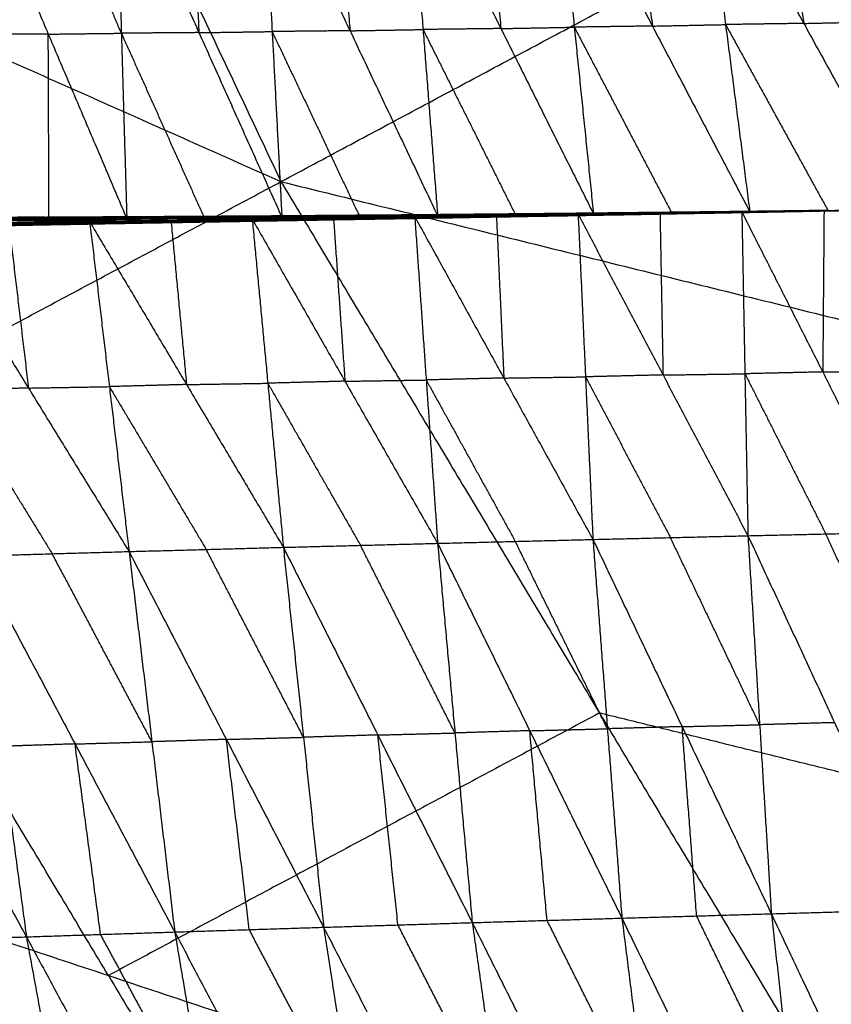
# Model space of a CAD drawing. Header units: millimetres. Extents: x -106 to 110, y -96 to 120.
# Tile 71 of 256: x -65.34 to -60.56, y -27.97 to -22.17. Entities that reach past the tile are written whole.
import ezdxf

# ---------------------------------------------------------------- set-up
doc = ezdxf.new("R2010")
doc.units = ezdxf.units.MM
doc.header["$MEASUREMENT"] = 0
doc.layers.add('Default', color=7, linetype='Continuous', true_color=0x000000)

msp = doc.modelspace()

# ---------------------------------------------------------------- linework, layer by layer
at = {"layer": 'Default'}
for points in [[(-66.9245, -16.5192, 4.6759), (-65.3635, -19.8197, 4.6759), (-63.8025, -23.1202, 4.6759)], [(-72.9889, -19.0312, 5.5886), (-68.3957, -21.0757, 5.1322), (-63.8025, -23.1202, 4.6759)], [(-63.8025, -23.1202, 4.6759), (-60.7075, -21.4659, 4.4319), (-57.6126, -19.8116, 4.1879)], [(-62.6192, -21.1176, -0.8042), (-62.5627, -21.6678, -0.3143), (-62.5061, -22.218, 0.1756)], [(-62.1869, -21.1093, -0.8461), (-62.0738, -22.2097, 0.1337), (-61.9608, -23.3101, 1.1134)], [(-62.1869, -21.1093, -0.8461), (-61.6132, -22.2033, 0.0867), (-61.0395, -23.2973, 1.0195)], [(-61.7559, -21.1004, -0.8846), (-61.6846, -21.6519, -0.3989), (-61.6132, -22.2033, 0.0867)], [(-61.325, -21.0915, -0.9232), (-61.1822, -22.1944, 0.0482), (-61.0395, -23.2973, 1.0195)], [(-61.325, -21.0915, -0.9232), (-60.7211, -22.1876, 0.0048), (-60.1173, -23.2836, 0.9327)], [(-60.8929, -21.0819, -0.9592), (-60.807, -21.6347, -0.4772), (-60.7211, -22.1876, 0.0048)], [(-65.6368, -21.1634, -0.4604), (-65.1742, -22.2507, 0.4905), (-64.7115, -23.338, 1.4415)], [(-64.7433, -22.2455, 0.4353), (-64.9746, -21.7018, -0.0402), (-65.2059, -21.1582, -0.5156)], [(-64.775, -21.1529, -0.5709), (-64.7433, -22.2455, 0.4353), (-64.7115, -23.338, 1.4415)], [(-64.775, -21.1529, -0.5709), (-64.2861, -22.2419, 0.3767), (-63.7972, -23.3309, 1.3242)], [(-64.3436, -21.1466, -0.621), (-64.3148, -21.6943, -0.1222), (-64.2861, -22.2419, 0.3767)], [(-63.9121, -21.1404, -0.6712), (-63.8546, -22.2356, 0.3265), (-63.7972, -23.3309, 1.3242)], [(-63.9121, -21.1404, -0.6712), (-63.3957, -22.2309, 0.2718), (-62.8793, -23.3215, 1.2148)], [(-63.4818, -21.1331, -0.7167), (-63.4388, -21.682, -0.2225), (-63.3957, -22.2309, 0.2718)], [(-63.0515, -21.1258, -0.7623), (-62.9654, -22.2236, 0.2263), (-62.8793, -23.3215, 1.2148)], [(-63.0515, -21.1258, -0.7623), (-62.5061, -22.218, 0.1756), (-61.9608, -23.3101, 1.1134)], [(-59.0076, -24.3021, 4.4319), (-59.8576, -22.884, 4.4319), (-60.7075, -21.4659, 4.4319)], [(-63.3957, -22.2309, 0.2718), (-63.1806, -22.2273, 0.249), (-62.9654, -22.2236, 0.2263)], [(-62.5061, -22.218, 0.1756), (-62.7358, -22.2208, 0.2009), (-62.9654, -22.2236, 0.2263)], [(-62.9654, -22.2236, 0.2263), (-62.6927, -22.7697, 0.6952), (-62.4201, -23.3158, 1.1641)], [(-62.5061, -22.218, 0.1756), (-62.29, -22.2138, 0.1546), (-62.0738, -22.2097, 0.1337)], [(-61.6132, -22.2033, 0.0867), (-61.8435, -22.2065, 0.1102), (-62.0738, -22.2097, 0.1337)], [(-62.0738, -22.2097, 0.1337), (-61.787, -22.7567, 0.6001), (-61.5001, -23.3037, 1.0665)], [(-61.6132, -22.2033, 0.0867), (-61.3977, -22.1989, 0.0674), (-61.1822, -22.1944, 0.0482)], [(-60.7211, -22.1876, 0.0048), (-60.9517, -22.191, 0.0265), (-61.1822, -22.1944, 0.0482)], [(-61.1822, -22.1944, 0.0482), (-60.8803, -22.7424, 0.5121), (-60.5784, -23.2905, 0.9761)], [(-60.7211, -22.1876, 0.0048), (-60.5051, -22.1828, -0.0133), (-60.2891, -22.178, -0.0313)], [(-65.1742, -22.2507, 0.4905), (-65.4034, -22.2518, 0.5221), (-65.6326, -22.2529, 0.5536)], [(-65.1742, -22.2507, 0.4905), (-64.9587, -22.2481, 0.4629), (-64.7433, -22.2455, 0.4353)], [(-65.1699, -23.3402, 1.5046), (-65.172, -22.7955, 0.9975), (-65.1742, -22.2507, 0.4905)], [(-64.2861, -22.2419, 0.3767), (-64.5147, -22.2437, 0.406), (-64.7433, -22.2455, 0.4353)], [(-64.7433, -22.2455, 0.4353), (-64.4988, -22.79, 0.9091), (-64.2544, -23.3345, 1.3828)], [(-64.2861, -22.2419, 0.3767), (-64.0704, -22.2388, 0.3516), (-63.8546, -22.2356, 0.3265)], [(-63.3957, -22.2309, 0.2718), (-63.6252, -22.2333, 0.2992), (-63.8546, -22.2356, 0.3265)], [(-63.8546, -22.2356, 0.3265), (-63.5965, -22.7809, 0.798), (-63.3383, -23.3262, 1.2695)], [(-69.5915, -26.2144, 5.5886), (-66.697, -24.6673, 5.1322), (-63.8025, -23.1202, 4.6759)], [(-63.8025, -23.1202, 4.6759), (-61.9255, -26.2517, 4.6759), (-60.0485, -29.3833, 4.6759)], [(-63.8025, -23.1202, 4.6759), (-59.0076, -24.3021, 4.4319), (-54.2127, -25.4839, 4.1879)], [(-64.7443, -23.3282, 1.4292), (-64.284, -23.3252, 1.3702), (-63.8237, -23.3221, 1.3112)], [(-64.2747, -23.3251, 1.3739), (-64.5049, -23.3266, 1.4034), (-64.735, -23.3281, 1.4329)], [(-64.7258, -23.328, 1.4365), (-64.2747, -23.3251, 1.3739), (-63.8237, -23.3221, 1.3112)], [(-64.7258, -23.328, 1.4365), (-64.2673, -23.3253, 1.3776), (-63.8088, -23.3226, 1.3186)], [(-64.2929, -23.3286, 1.3691), (-64.0628, -23.3271, 1.3396), (-63.8326, -23.3256, 1.31)], [(-64.284, -23.3252, 1.3702), (-64.2794, -23.3251, 1.372), (-64.2747, -23.3251, 1.3739)], [(-63.8326, -23.3256, 1.31), (-64.0583, -23.3254, 1.3401), (-64.284, -23.3252, 1.3702)], [(-64.2747, -23.3251, 1.3739), (-64.0455, -23.3237, 1.3444), (-63.8163, -23.3223, 1.3149)], [(-63.8163, -23.3223, 1.3149), (-64.0418, -23.3238, 1.3462), (-64.2673, -23.3253, 1.3776)], [(-64.2615, -23.3295, 1.3804), (-64.2644, -23.3274, 1.379), (-64.2673, -23.3253, 1.3776)], [(-63.803, -23.3267, 1.3214), (-64.0322, -23.3281, 1.3509), (-64.2615, -23.3295, 1.3804)], [(-63.9721, -23.3412, 1.3465), (-63.4932, -23.3339, 1.2885), (-63.0142, -23.3266, 1.2306)], [(-63.9409, -23.35, 1.3386), (-63.4775, -23.3383, 1.2846), (-63.0142, -23.3266, 1.2306)], [(-63.8625, -23.3391, 1.3133), (-63.3966, -23.333, 1.2564), (-62.9307, -23.3269, 1.1994)], [(-63.8415, -23.329, 1.3089), (-63.378, -23.3243, 1.2528), (-62.9144, -23.3196, 1.1967)], [(-63.8415, -23.329, 1.3089), (-63.8326, -23.3256, 1.31), (-63.8237, -23.3221, 1.3112)], [(-63.8415, -23.329, 1.3089), (-63.3861, -23.328, 1.2542), (-62.9307, -23.3269, 1.1994)], [(-63.3691, -23.3209, 1.2539), (-63.6009, -23.3232, 1.282), (-63.8326, -23.3256, 1.31)], [(-63.8237, -23.3221, 1.3112), (-63.3621, -23.3184, 1.2556), (-62.9005, -23.3147, 1.2)], [(-63.8237, -23.3221, 1.3112), (-63.3691, -23.3209, 1.2539), (-62.9144, -23.3196, 1.1967)], [(-63.8237, -23.3221, 1.3112), (-63.8163, -23.3223, 1.3149), (-63.8088, -23.3226, 1.3186)], [(-63.3546, -23.3186, 1.2593), (-63.5854, -23.3205, 1.2871), (-63.8163, -23.3223, 1.3149)], [(-63.8088, -23.3226, 1.3186), (-63.3546, -23.3186, 1.2593), (-62.9005, -23.3147, 1.2)], [(-63.8088, -23.3226, 1.3186), (-63.3487, -23.3189, 1.2632), (-62.8886, -23.3152, 1.2078)], [(-63.8088, -23.3226, 1.3186), (-63.803, -23.3267, 1.3214), (-63.7972, -23.3309, 1.3242)], [(-63.803, -23.3267, 1.3214), (-63.5758, -23.3228, 1.2923), (-63.3487, -23.3189, 1.2632)], [(-63.3429, -23.3231, 1.266), (-63.573, -23.3249, 1.2937), (-63.803, -23.3267, 1.3214)], [(-63.7972, -23.3309, 1.3242), (-63.3429, -23.3231, 1.266), (-62.8886, -23.3152, 1.2078)], [(-63.7972, -23.3309, 1.3242), (-63.3383, -23.3262, 1.2695), (-62.8793, -23.3215, 1.2148)], [(-63.3861, -23.328, 1.2542), (-63.1543, -23.3256, 1.2261), (-62.9226, -23.3233, 1.1981)], [(-63.378, -23.3243, 1.2528), (-63.3735, -23.3226, 1.2534), (-63.3691, -23.3209, 1.2539)], [(-62.9226, -23.3233, 1.1981), (-63.1503, -23.3238, 1.2255), (-63.378, -23.3243, 1.2528)], [(-63.3691, -23.3209, 1.2539), (-63.1383, -23.319, 1.2262), (-62.9074, -23.3172, 1.1984)], [(-62.9074, -23.3172, 1.1984), (-63.1348, -23.3178, 1.227), (-63.3621, -23.3184, 1.2556)], [(-63.3621, -23.3184, 1.2556), (-63.3584, -23.3185, 1.2574), (-63.3546, -23.3186, 1.2593)], [(-63.3546, -23.3186, 1.2593), (-63.1246, -23.3168, 1.2316), (-62.8945, -23.315, 1.2039)], [(-62.8945, -23.315, 1.2039), (-63.1216, -23.3169, 1.2336), (-63.3487, -23.3189, 1.2632)], [(-63.3429, -23.3231, 1.266), (-63.1135, -23.3207, 1.2387), (-62.884, -23.3183, 1.2113)], [(-63.3383, -23.3262, 1.2695), (-63.3406, -23.3246, 1.2677), (-63.3429, -23.3231, 1.266)], [(-63.0142, -23.3266, 1.2306), (-62.5328, -23.3195, 1.1769), (-62.0514, -23.3123, 1.1231)], [(-63.0142, -23.3266, 1.2306), (-63.0024, -23.3302, 1.2263), (-62.9906, -23.3338, 1.2221)], [(-63.0142, -23.3266, 1.2306), (-62.9467, -24.2891, 0.4722), (-62.8792, -25.2517, -0.2862)], [(-63.0142, -23.3266, 1.2306), (-62.4891, -24.2777, 0.4196), (-61.964, -25.2288, -0.3914)], [(-63.0024, -23.3302, 1.2263), (-62.7676, -23.3248, 1.2016), (-62.5328, -23.3195, 1.1769)], [(-62.521, -23.3231, 1.1726), (-62.7617, -23.3266, 1.1995), (-63.0024, -23.3302, 1.2263)], [(-62.9906, -23.3338, 1.2221), (-62.521, -23.3231, 1.1726), (-62.0514, -23.3123, 1.1231)], [(-62.9906, -23.3338, 1.2221), (-62.5132, -23.3257, 1.1684), (-62.0357, -23.3176, 1.1147)], [(-62.5024, -23.3266, 1.1634), (-62.7411, -23.3306, 1.1902), (-62.9798, -23.3347, 1.2171)], [(-62.969, -23.3356, 1.2121), (-62.5024, -23.3266, 1.1634), (-62.0357, -23.3176, 1.1147)], [(-62.969, -23.3356, 1.2121), (-62.4951, -23.3273, 1.159), (-62.0213, -23.3191, 1.1059)], [(-62.4851, -23.3259, 1.1549), (-62.722, -23.33, 1.1815), (-62.9589, -23.3341, 1.208)], [(-62.9488, -23.3327, 1.2039), (-62.4783, -23.325, 1.1515), (-62.0078, -23.3174, 1.0991)], [(-62.9488, -23.3327, 1.2039), (-62.4851, -23.3259, 1.1549), (-62.0213, -23.3191, 1.1059)], [(-62.9488, -23.3327, 1.2039), (-62.9398, -23.3298, 1.2017), (-62.9307, -23.3269, 1.1994)], [(-62.4693, -23.3222, 1.1493), (-62.7045, -23.326, 1.1755), (-62.9398, -23.3298, 1.2017)], [(-62.9307, -23.3269, 1.1994), (-62.4632, -23.3203, 1.1475), (-61.9957, -23.3137, 1.0957)], [(-62.9307, -23.3269, 1.1994), (-62.4693, -23.3222, 1.1493), (-62.0078, -23.3174, 1.0991)], [(-62.9307, -23.3269, 1.1994), (-62.9226, -23.3233, 1.1981), (-62.9144, -23.3196, 1.1967)], [(-62.455, -23.3167, 1.1462), (-62.6888, -23.32, 1.1721), (-62.9226, -23.3233, 1.1981)], [(-62.9144, -23.3196, 1.1967), (-62.4495, -23.3143, 1.1456), (-61.9846, -23.309, 1.0944)], [(-62.9144, -23.3196, 1.1967), (-62.455, -23.3167, 1.1462), (-61.9957, -23.3137, 1.0957)], [(-62.9144, -23.3196, 1.1967), (-62.9074, -23.3172, 1.1984), (-62.9005, -23.3147, 1.2)], [(-62.4425, -23.3119, 1.1472), (-62.675, -23.3145, 1.1728), (-62.9074, -23.3172, 1.1984)], [(-62.9005, -23.3147, 1.2), (-62.4378, -23.3102, 1.1491), (-61.9752, -23.3058, 1.0982)], [(-62.9005, -23.3147, 1.2), (-62.4425, -23.3119, 1.1472), (-61.9846, -23.309, 1.0944)], [(-62.9005, -23.3147, 1.2), (-62.8945, -23.315, 1.2039), (-62.8886, -23.3152, 1.2078)], [(-62.4319, -23.3105, 1.153), (-62.6632, -23.3127, 1.1784), (-62.8945, -23.315, 1.2039)], [(-62.8886, -23.3152, 1.2078), (-62.4319, -23.3105, 1.153), (-61.9752, -23.3058, 1.0982)], [(-62.8886, -23.3152, 1.2078), (-62.4279, -23.3107, 1.1568), (-61.9671, -23.3061, 1.1058)], [(-62.8886, -23.3152, 1.2078), (-62.884, -23.3183, 1.2113), (-62.8793, -23.3215, 1.2148)], [(-62.884, -23.3183, 1.2113), (-62.6559, -23.3145, 1.1841), (-62.4279, -23.3107, 1.1568)], [(-62.4232, -23.3138, 1.1603), (-62.6536, -23.3161, 1.1858), (-62.884, -23.3183, 1.2113)], [(-62.8793, -23.3215, 1.2148), (-62.4232, -23.3138, 1.1603), (-61.9671, -23.3061, 1.1058)], [(-62.8793, -23.3215, 1.2148), (-62.4201, -23.3158, 1.1641), (-61.9608, -23.3101, 1.1134)], [(-62.5328, -23.3195, 1.1769), (-62.511, -23.7986, 0.7982), (-62.4891, -24.2777, 0.4196)], [(-62.521, -23.3231, 1.1726), (-62.2823, -23.319, 1.1458), (-62.0435, -23.315, 1.1189)], [(-62.5132, -23.3257, 1.1684), (-62.5171, -23.3244, 1.1705), (-62.521, -23.3231, 1.1726)], [(-62.5132, -23.3257, 1.1684), (-62.5078, -23.3261, 1.1659), (-62.5024, -23.3266, 1.1634)], [(-62.5024, -23.3266, 1.1634), (-62.2654, -23.3224, 1.1369), (-62.0285, -23.3183, 1.1103)], [(-62.0285, -23.3183, 1.1103), (-62.2618, -23.3228, 1.1346), (-62.4951, -23.3273, 1.159)], [(-62.4951, -23.3273, 1.159), (-62.4901, -23.3266, 1.1569), (-62.4851, -23.3259, 1.1549)], [(-62.4851, -23.3259, 1.1549), (-62.2498, -23.3221, 1.1287), (-62.0145, -23.3182, 1.1025)], [(-62.0145, -23.3182, 1.1025), (-62.2464, -23.3216, 1.127), (-62.4783, -23.325, 1.1515)], [(-62.4783, -23.325, 1.1515), (-62.4738, -23.3236, 1.1504), (-62.4693, -23.3222, 1.1493)], [(-62.4693, -23.3222, 1.1493), (-62.2355, -23.3189, 1.1233), (-62.0017, -23.3156, 1.0974)], [(-62.0017, -23.3156, 1.0974), (-62.2325, -23.318, 1.1225), (-62.4632, -23.3203, 1.1475)], [(-62.4632, -23.3203, 1.1475), (-62.4591, -23.3185, 1.1469), (-62.455, -23.3167, 1.1462)], [(-62.455, -23.3167, 1.1462), (-62.2226, -23.314, 1.1206), (-61.9901, -23.3114, 1.095)], [(-61.9901, -23.3114, 1.095), (-62.2198, -23.3128, 1.1203), (-62.4495, -23.3143, 1.1456)], [(-62.4495, -23.3143, 1.1456), (-62.446, -23.3131, 1.1464), (-62.4425, -23.3119, 1.1472)], [(-62.4425, -23.3119, 1.1472), (-62.2112, -23.3096, 1.1217), (-61.9799, -23.3074, 1.0963)], [(-61.9799, -23.3074, 1.0963), (-62.2089, -23.3088, 1.1227), (-62.4378, -23.3102, 1.1491)], [(-62.4378, -23.3102, 1.1491), (-62.4349, -23.3104, 1.151), (-62.4319, -23.3105, 1.153)], [(-62.4319, -23.3105, 1.153), (-62.2015, -23.3082, 1.1275), (-61.9712, -23.3059, 1.102)], [(-61.9712, -23.3059, 1.102), (-62.1995, -23.3083, 1.1294), (-62.4279, -23.3107, 1.1568)], [(-62.4232, -23.3138, 1.1603), (-62.1936, -23.3109, 1.1349), (-61.964, -23.3081, 1.1096)], [(-62.4201, -23.3158, 1.1641), (-62.4217, -23.3148, 1.1622), (-62.4232, -23.3138, 1.1603)], [(-62.0514, -23.3123, 1.1231), (-61.5689, -23.3052, 1.0736), (-61.0864, -23.2981, 1.0241)], [(-62.0514, -23.3123, 1.1231), (-62.0435, -23.315, 1.1189), (-62.0357, -23.3176, 1.1147)], [(-62.0514, -23.3123, 1.1231), (-62.0077, -24.2706, 0.3659), (-61.964, -25.2288, -0.3914)], [(-62.0514, -23.3123, 1.1231), (-61.5508, -24.2596, 0.3175), (-61.0502, -25.2069, -0.4882)], [(-62.0435, -23.315, 1.1189), (-61.8062, -23.3101, 1.0963), (-61.5689, -23.3052, 1.0736)], [(-61.561, -23.3078, 1.0694), (-61.8023, -23.3114, 1.0942), (-62.0435, -23.315, 1.1189)], [(-62.0357, -23.3176, 1.1147), (-61.561, -23.3078, 1.0694), (-61.0864, -23.2981, 1.0241)], [(-62.0357, -23.3176, 1.1147), (-61.5569, -23.3092, 1.0663), (-61.0781, -23.3009, 1.0178)], [(-62.0357, -23.3176, 1.1147), (-62.0285, -23.3183, 1.1103), (-62.0213, -23.3191, 1.1059)], [(-61.5497, -23.31, 1.0619), (-61.7891, -23.3142, 1.0861), (-62.0285, -23.3183, 1.1103)], [(-62.0213, -23.3191, 1.1059), (-61.5497, -23.31, 1.0619), (-61.0781, -23.3009, 1.0178)], [(-62.0213, -23.3191, 1.1059), (-61.5459, -23.3104, 1.0589), (-61.0705, -23.3017, 1.0119)], [(-62.0213, -23.3191, 1.1059), (-62.0145, -23.3182, 1.1025), (-62.0078, -23.3174, 1.0991)], [(-61.5391, -23.3095, 1.0555), (-61.7768, -23.3139, 1.079), (-62.0145, -23.3182, 1.1025)], [(-62.0078, -23.3174, 1.0991), (-61.5355, -23.3092, 1.0533), (-61.0633, -23.301, 1.0074)], [(-62.0078, -23.3174, 1.0991), (-61.5391, -23.3095, 1.0555), (-61.0705, -23.3017, 1.0119)], [(-62.0078, -23.3174, 1.0991), (-62.0017, -23.3156, 1.0974), (-61.9957, -23.3137, 1.0957)], [(-61.5295, -23.3074, 1.0515), (-61.7656, -23.3115, 1.0745), (-62.0017, -23.3156, 1.0974)], [(-61.9957, -23.3137, 1.0957), (-61.5263, -23.3066, 1.0505), (-61.0569, -23.2994, 1.0054)], [(-61.9957, -23.3137, 1.0957), (-61.5295, -23.3074, 1.0515), (-61.0633, -23.301, 1.0074)], [(-61.9957, -23.3137, 1.0957), (-61.9901, -23.3114, 1.095), (-61.9846, -23.309, 1.0944)], [(-61.5207, -23.3042, 1.0499), (-61.7554, -23.3078, 1.0725), (-61.9901, -23.3114, 1.095)], [(-61.9846, -23.309, 1.0944), (-61.5179, -23.3031, 1.0498), (-61.0511, -23.2972, 1.0051)], [(-61.9846, -23.309, 1.0944), (-61.5207, -23.3042, 1.0499), (-61.0569, -23.2994, 1.0054)], [(-61.9846, -23.309, 1.0944), (-61.9799, -23.3074, 1.0963), (-61.9752, -23.3058, 1.0982)], [(-61.5131, -23.3015, 1.0516), (-61.7465, -23.3044, 1.074), (-61.9799, -23.3074, 1.0963)], [(-61.9752, -23.3058, 1.0982), (-61.5107, -23.3007, 1.0531), (-61.0463, -23.2957, 1.008)], [(-61.9752, -23.3058, 1.0982), (-61.5131, -23.3015, 1.0516), (-61.0511, -23.2972, 1.0051)], [(-61.9752, -23.3058, 1.0982), (-61.9712, -23.3059, 1.102), (-61.9671, -23.3061, 1.1058)], [(-61.5067, -23.3009, 1.0569), (-61.7389, -23.3034, 1.0794), (-61.9712, -23.3059, 1.102)], [(-61.9671, -23.3061, 1.1058), (-61.5067, -23.3009, 1.0569), (-61.0463, -23.2957, 1.008)], [(-61.9671, -23.3061, 1.1058), (-61.5048, -23.301, 1.0596), (-61.0424, -23.2958, 1.0135)], [(-61.9671, -23.3061, 1.1058), (-61.964, -23.3081, 1.1096), (-61.9608, -23.3101, 1.1134)], [(-61.964, -23.3081, 1.1096), (-61.7344, -23.3045, 1.0846), (-61.5048, -23.301, 1.0596)], [(-61.5016, -23.303, 1.0635), (-61.7328, -23.3055, 1.0865), (-61.964, -23.3081, 1.1096)], [(-61.9608, -23.3101, 1.1134), (-61.5016, -23.303, 1.0635), (-61.0424, -23.2958, 1.0135)], [(-61.9608, -23.3101, 1.1134), (-61.5001, -23.3037, 1.0665), (-61.0395, -23.2973, 1.0195)], [(-61.5689, -23.3052, 1.0736), (-61.5598, -23.7824, 0.6955), (-61.5508, -24.2596, 0.3175)], [(-61.561, -23.3078, 1.0694), (-61.3216, -23.3037, 1.0452), (-61.0822, -23.2995, 1.021)], [(-61.5569, -23.3092, 1.0663), (-61.559, -23.3085, 1.0678), (-61.561, -23.3078, 1.0694)], [(-61.5569, -23.3092, 1.0663), (-61.5533, -23.3096, 1.0641), (-61.5497, -23.31, 1.0619)], [(-61.5497, -23.31, 1.0619), (-61.312, -23.3056, 1.0383), (-61.0743, -23.3013, 1.0148)], [(-61.0743, -23.3013, 1.0148), (-61.3101, -23.3058, 1.0369), (-61.5459, -23.3104, 1.0589)], [(-61.5459, -23.3104, 1.0589), (-61.5425, -23.31, 1.0572), (-61.5391, -23.3095, 1.0555)], [(-61.5391, -23.3095, 1.0555), (-61.303, -23.3055, 1.0326), (-61.0669, -23.3014, 1.0097)], [(-61.0669, -23.3014, 1.0097), (-61.3012, -23.3053, 1.0315), (-61.5355, -23.3092, 1.0533)], [(-61.5355, -23.3092, 1.0533), (-61.5325, -23.3083, 1.0524), (-61.5295, -23.3074, 1.0515)], [(-61.5295, -23.3074, 1.0515), (-61.2948, -23.3038, 1.029), (-61.0601, -23.3002, 1.0064)], [(-61.0601, -23.3002, 1.0064), (-61.2932, -23.3034, 1.0285), (-61.5263, -23.3066, 1.0505)], [(-61.5263, -23.3066, 1.0505), (-61.5235, -23.3054, 1.0502), (-61.5207, -23.3042, 1.0499)], [(-61.5207, -23.3042, 1.0499), (-61.2874, -23.3012, 1.0276), (-61.054, -23.2983, 1.0052)], [(-61.054, -23.2983, 1.0052), (-61.2859, -23.3007, 1.0275), (-61.5179, -23.3031, 1.0498)], [(-61.5179, -23.3031, 1.0498), (-61.5155, -23.3023, 1.0507), (-61.5131, -23.3015, 1.0516)], [(-61.5131, -23.3015, 1.0516), (-61.2809, -23.299, 1.0291), (-61.0487, -23.2965, 1.0066)], [(-61.0487, -23.2965, 1.0066), (-61.2797, -23.2986, 1.0298), (-61.5107, -23.3007, 1.0531)], [(-61.5107, -23.3007, 1.0531), (-61.5087, -23.3008, 1.055), (-61.5067, -23.3009, 1.0569)], [(-61.5067, -23.3009, 1.0569), (-61.2755, -23.2983, 1.0338), (-61.0443, -23.2957, 1.0107)], [(-61.0443, -23.2957, 1.0107), (-61.2745, -23.2983, 1.0352), (-61.5048, -23.301, 1.0596)], [(-61.5016, -23.303, 1.0635), (-61.2712, -23.2998, 1.04), (-61.0409, -23.2966, 1.0165)], [(-61.5001, -23.3037, 1.0665), (-61.5008, -23.3033, 1.065), (-61.5016, -23.303, 1.0635)], [(-61.0864, -23.2981, 1.0241), (-60.6018, -23.2909, 0.9784), (-60.1173, -23.2836, 0.9327)], [(-61.0864, -23.2981, 1.0241), (-61.0822, -23.2995, 1.021), (-61.0781, -23.3009, 1.0178)], [(-61.0864, -23.2981, 1.0241), (-61.0683, -24.2525, 0.2679), (-61.0502, -25.2069, -0.4882)], [(-61.0864, -23.2981, 1.0241), (-60.6094, -24.2419, 0.2228), (-60.1323, -25.1858, -0.5785)], [(-61.0822, -23.2995, 1.021), (-60.842, -23.2952, 0.9997), (-60.6018, -23.2909, 0.9784)], [(-60.5977, -23.2923, 0.9753), (-60.84, -23.2959, 0.9981), (-61.0822, -23.2995, 1.021)], [(-61.0781, -23.3009, 1.0178), (-60.5977, -23.2923, 0.9753), (-60.1173, -23.2836, 0.9327)], [(-61.0781, -23.3009, 1.0178), (-61.0743, -23.3013, 1.0148), (-61.0705, -23.3017, 1.0119)], [(-60.5939, -23.2927, 0.9723), (-60.8341, -23.297, 0.9936), (-61.0743, -23.3013, 1.0148)], [(-61.0705, -23.3017, 1.0119), (-60.5939, -23.2927, 0.9723), (-60.1173, -23.2836, 0.9327)], [(-61.0705, -23.3017, 1.0119), (-61.0669, -23.3014, 1.0097), (-61.0633, -23.301, 1.0074)], [(-60.5903, -23.2923, 0.9701), (-60.8286, -23.2969, 0.9899), (-61.0669, -23.3014, 1.0097)], [(-61.0633, -23.301, 1.0074), (-60.5903, -23.2923, 0.9701), (-60.1173, -23.2836, 0.9327)], [(-61.0633, -23.301, 1.0074), (-61.0601, -23.3002, 1.0064), (-61.0569, -23.2994, 1.0054)], [(-60.5871, -23.2915, 0.969), (-60.8236, -23.2959, 0.9877), (-61.0601, -23.3002, 1.0064)], [(-61.0569, -23.2994, 1.0054), (-60.5871, -23.2915, 0.969), (-60.1173, -23.2836, 0.9327)], [(-61.0569, -23.2994, 1.0054), (-61.054, -23.2983, 1.0052), (-61.0511, -23.2972, 1.0051)], [(-60.5842, -23.2904, 0.9689), (-60.8191, -23.2944, 0.9871), (-61.054, -23.2983, 1.0052)], [(-61.0511, -23.2972, 1.0051), (-60.5842, -23.2904, 0.9689), (-60.1173, -23.2836, 0.9327)], [(-61.0511, -23.2972, 1.0051), (-61.0487, -23.2965, 1.0066), (-61.0463, -23.2957, 1.008)], [(-60.5818, -23.2897, 0.9704), (-60.8152, -23.2931, 0.9885), (-61.0487, -23.2965, 1.0066)], [(-61.0463, -23.2957, 1.008), (-60.5818, -23.2897, 0.9704), (-60.1173, -23.2836, 0.9327)], [(-61.0463, -23.2957, 1.008), (-61.0443, -23.2957, 1.0107), (-61.0424, -23.2958, 1.0135)], [(-60.5798, -23.2897, 0.9731), (-60.8121, -23.2927, 0.9919), (-61.0443, -23.2957, 1.0107)], [(-61.0424, -23.2958, 1.0135), (-60.5798, -23.2897, 0.9731), (-60.1173, -23.2836, 0.9327)], [(-61.0424, -23.2958, 1.0135), (-61.0409, -23.2966, 1.0165), (-61.0395, -23.2973, 1.0195)], [(-61.0409, -23.2966, 1.0165), (-60.8104, -23.2931, 0.9948), (-60.5798, -23.2897, 0.9731)], [(-60.5784, -23.2905, 0.9761), (-60.8097, -23.2935, 0.9963), (-61.0409, -23.2966, 1.0165)], [(-61.0395, -23.2973, 1.0195), (-60.5784, -23.2905, 0.9761), (-60.1173, -23.2836, 0.9327)], [(-60.6018, -23.2909, 0.9784), (-60.6056, -23.7664, 0.6006), (-60.6094, -24.2419, 0.2228)], [(-60.5977, -23.2923, 0.9753), (-60.5958, -23.2925, 0.9738), (-60.5939, -23.2927, 0.9723)], [(-60.5939, -23.2927, 0.9723), (-60.5921, -23.2925, 0.9712), (-60.5903, -23.2923, 0.9701)], [(-60.5903, -23.2923, 0.9701), (-60.5887, -23.2919, 0.9696), (-60.5871, -23.2915, 0.969)], [(-60.5871, -23.2915, 0.969), (-60.5856, -23.291, 0.969), (-60.5842, -23.2904, 0.9689)], [(-60.5842, -23.2904, 0.9689), (-60.583, -23.2901, 0.9696), (-60.5818, -23.2897, 0.9704)], [(-60.5818, -23.2897, 0.9704), (-60.5808, -23.2897, 0.9717), (-60.5798, -23.2897, 0.9731)], [(-65.8839, -23.3731, 1.6067), (-65.407, -23.3648, 1.5393), (-64.9301, -23.3565, 1.472)], [(-65.8839, -23.3731, 1.6067), (-65.291, -24.3366, 0.7792), (-64.6982, -25.3, -0.0482)], [(-65.837, -23.3849, 1.5958), (-65.3835, -23.3707, 1.5339), (-64.9301, -23.3565, 1.472)], [(-65.837, -23.3849, 1.5958), (-65.3638, -23.3759, 1.5297), (-64.8906, -23.3668, 1.4636)], [(-65.3427, -23.3762, 1.5222), (-65.5792, -23.3807, 1.5552), (-65.8158, -23.3852, 1.5883)], [(-65.7947, -23.3856, 1.5807), (-65.3427, -23.3762, 1.5222), (-64.8906, -23.3668, 1.4636)], [(-65.7947, -23.3856, 1.5807), (-65.3248, -23.3769, 1.5161), (-64.8549, -23.3682, 1.4514)], [(-65.3053, -23.3725, 1.5097), (-65.5402, -23.3769, 1.542), (-65.7752, -23.3812, 1.5743)], [(-65.7557, -23.3768, 1.5679), (-65.2887, -23.3694, 1.5044), (-64.8217, -23.3619, 1.4409)], [(-65.7557, -23.3768, 1.5679), (-65.3053, -23.3725, 1.5097), (-64.8549, -23.3682, 1.4514)], [(-65.2715, -23.3622, 1.5002), (-65.505, -23.3659, 1.532), (-65.7385, -23.3696, 1.5637)], [(-65.7213, -23.3624, 1.5596), (-65.2568, -23.3567, 1.4969), (-64.7923, -23.3509, 1.4342)], [(-65.7213, -23.3624, 1.5596), (-65.2715, -23.3622, 1.5002), (-64.8217, -23.3619, 1.4409)], [(-65.2417, -23.348, 1.4929), (-65.474, -23.3509, 1.5242), (-65.7062, -23.3537, 1.5555)], [(-65.6911, -23.3451, 1.5515), (-65.2287, -23.3413, 1.4897), (-64.7663, -23.3375, 1.4279)], [(-65.6911, -23.3451, 1.5515), (-65.2417, -23.348, 1.4929), (-64.7923, -23.3509, 1.4342)], [(-65.216, -23.335, 1.4903), (-65.4472, -23.3369, 1.5211), (-65.6784, -23.3388, 1.552)], [(-65.6657, -23.3326, 1.5526), (-65.205, -23.3304, 1.4909), (-64.7443, -23.3282, 1.4292)], [(-65.6657, -23.3326, 1.5526), (-65.216, -23.335, 1.4903), (-64.7663, -23.3375, 1.4279)], [(-65.1944, -23.3297, 1.4952), (-65.4248, -23.3308, 1.5261), (-65.6551, -23.3319, 1.5569)], [(-65.6445, -23.3311, 1.5613), (-65.1851, -23.3296, 1.4989), (-64.7258, -23.328, 1.4365)], [(-65.6445, -23.3311, 1.5613), (-65.1944, -23.3297, 1.4952), (-64.7443, -23.3282, 1.4292)], [(-65.6445, -23.3311, 1.5613), (-65.178, -23.3346, 1.5014), (-64.7115, -23.338, 1.4415)], [(-65.1699, -23.3402, 1.5046), (-65.4032, -23.3385, 1.5345), (-65.6364, -23.3367, 1.5645)], [(-65.6283, -23.3423, 1.5677), (-65.1699, -23.3402, 1.5046), (-64.7115, -23.338, 1.4415)], [(-65.407, -23.3648, 1.5393), (-65.349, -23.8507, 1.1593), (-65.291, -24.3366, 0.7792)], [(-65.3835, -23.3707, 1.5339), (-65.1469, -23.3662, 1.5008), (-64.9103, -23.3617, 1.4678)], [(-65.3638, -23.3759, 1.5297), (-65.3532, -23.376, 1.5259), (-65.3427, -23.3762, 1.5222)], [(-65.3427, -23.3762, 1.5222), (-65.1077, -23.3719, 1.4898), (-64.8727, -23.3675, 1.4575)], [(-64.8727, -23.3675, 1.4575), (-65.0988, -23.3722, 1.4868), (-65.3248, -23.3769, 1.5161)], [(-65.3248, -23.3769, 1.5161), (-65.315, -23.3747, 1.5129), (-65.3053, -23.3725, 1.5097)], [(-65.3053, -23.3725, 1.5097), (-65.0718, -23.3688, 1.4779), (-64.8383, -23.3651, 1.4462)], [(-65.2887, -23.3694, 1.5044), (-65.2801, -23.3658, 1.5023), (-65.2715, -23.3622, 1.5002)], [(-64.8383, -23.3651, 1.4462), (-65.0635, -23.3672, 1.4753), (-65.2887, -23.3694, 1.5044)], [(-65.2715, -23.3622, 1.5002), (-65.0393, -23.3593, 1.4689), (-64.807, -23.3564, 1.4376)], [(-65.2568, -23.3567, 1.4969), (-65.2493, -23.3523, 1.4949), (-65.2417, -23.348, 1.4929)], [(-64.807, -23.3564, 1.4376), (-65.0319, -23.3565, 1.4672), (-65.2568, -23.3567, 1.4969)], [(-65.2417, -23.348, 1.4929), (-65.0105, -23.3461, 1.462), (-64.7793, -23.3442, 1.4311)], [(-65.2287, -23.3413, 1.4897), (-65.2224, -23.3382, 1.49), (-65.216, -23.335, 1.4903)], [(-64.7793, -23.3442, 1.4311), (-65.004, -23.3427, 1.4604), (-65.2287, -23.3413, 1.4897)], [(-65.216, -23.335, 1.4903), (-64.9857, -23.3339, 1.4594), (-64.7553, -23.3328, 1.4286)], [(-65.205, -23.3304, 1.4909), (-65.1997, -23.33, 1.4931), (-65.1944, -23.3297, 1.4952)], [(-64.7553, -23.3328, 1.4286), (-64.9801, -23.3316, 1.4597), (-65.205, -23.3304, 1.4909)], [(-65.1944, -23.3297, 1.4952), (-64.9647, -23.3289, 1.4641), (-64.735, -23.3281, 1.4329)], [(-64.735, -23.3281, 1.4329), (-64.9601, -23.3288, 1.4659), (-65.1851, -23.3296, 1.4989)], [(-65.178, -23.3346, 1.5014), (-65.1816, -23.3321, 1.5001), (-65.1851, -23.3296, 1.4989)], [(-64.7186, -23.333, 1.439), (-64.9483, -23.3338, 1.4702), (-65.178, -23.3346, 1.5014)], [(-65.178, -23.3346, 1.5014), (-65.174, -23.3374, 1.503), (-65.1699, -23.3402, 1.5046)], [(-64.9301, -23.3565, 1.472), (-64.4511, -23.3488, 1.4092), (-63.9721, -23.3412, 1.3465)], [(-64.9301, -23.3565, 1.472), (-64.9103, -23.3617, 1.4678), (-64.8906, -23.3668, 1.4636)], [(-64.9301, -23.3565, 1.472), (-64.8141, -24.3282, 0.7119), (-64.6982, -25.3, -0.0482)], [(-64.9301, -23.3565, 1.472), (-64.3593, -24.3159, 0.6497), (-63.7885, -25.2753, -0.1725)], [(-64.9103, -23.3617, 1.4678), (-64.6807, -23.3552, 1.4385), (-64.4511, -23.3488, 1.4092)], [(-64.4314, -23.354, 1.4051), (-64.6709, -23.3578, 1.4364), (-64.9103, -23.3617, 1.4678)], [(-64.8906, -23.3668, 1.4636), (-64.4314, -23.354, 1.4051), (-63.9721, -23.3412, 1.3465)], [(-64.8906, -23.3668, 1.4636), (-64.4157, -23.3584, 1.4011), (-63.9409, -23.35, 1.3386)], [(-64.8906, -23.3668, 1.4636), (-64.8727, -23.3675, 1.4575), (-64.8549, -23.3682, 1.4514)], [(-64.3979, -23.3591, 1.395), (-64.6353, -23.3633, 1.4263), (-64.8727, -23.3675, 1.4575)], [(-64.8549, -23.3682, 1.4514), (-64.3979, -23.3591, 1.395), (-63.9409, -23.35, 1.3386)], [(-64.8549, -23.3682, 1.4514), (-64.3836, -23.36, 1.3897), (-63.9124, -23.3517, 1.3279)], [(-64.8549, -23.3682, 1.4514), (-64.8383, -23.3651, 1.4462), (-64.8217, -23.3619, 1.4409)], [(-64.3671, -23.3568, 1.3844), (-64.6027, -23.361, 1.4153), (-64.8383, -23.3651, 1.4462)], [(-64.8217, -23.3619, 1.4409), (-64.3539, -23.3546, 1.3798), (-63.886, -23.3473, 1.3188)], [(-64.8217, -23.3619, 1.4409), (-64.807, -23.3564, 1.4376), (-64.7923, -23.3509, 1.4342)], [(-64.8217, -23.3619, 1.4409), (-64.3671, -23.3568, 1.3844), (-63.9124, -23.3517, 1.3279)], [(-64.3392, -23.3491, 1.3765), (-64.5731, -23.3528, 1.407), (-64.807, -23.3564, 1.4376)], [(-64.7923, -23.3509, 1.4342), (-64.7793, -23.3442, 1.4311), (-64.7663, -23.3375, 1.4279)], [(-64.7923, -23.3509, 1.4342), (-64.3274, -23.345, 1.3738), (-63.8625, -23.3391, 1.3133)], [(-64.7923, -23.3509, 1.4342), (-64.3392, -23.3491, 1.3765), (-63.886, -23.3473, 1.3188)], [(-64.3144, -23.3383, 1.3706), (-64.5469, -23.3413, 1.4009), (-64.7793, -23.3442, 1.4311)], [(-64.7663, -23.3375, 1.4279), (-64.7553, -23.3328, 1.4286), (-64.7443, -23.3282, 1.4292)], [(-64.7663, -23.3375, 1.4279), (-64.3039, -23.3333, 1.3684), (-63.8415, -23.329, 1.3089)], [(-64.7663, -23.3375, 1.4279), (-64.3144, -23.3383, 1.3706), (-63.8625, -23.3391, 1.3133)], [(-64.2929, -23.3286, 1.3691), (-64.5241, -23.3307, 1.3988), (-64.7553, -23.3328, 1.4286)], [(-64.7443, -23.3282, 1.4292), (-64.735, -23.3281, 1.4329), (-64.7258, -23.328, 1.4365)], [(-64.7443, -23.3282, 1.4292), (-64.2929, -23.3286, 1.3691), (-63.8415, -23.329, 1.3089)], [(-64.7258, -23.328, 1.4365), (-64.7186, -23.333, 1.439), (-64.7115, -23.338, 1.4415)], [(-64.7258, -23.328, 1.4365), (-64.2615, -23.3295, 1.3804), (-63.7972, -23.3309, 1.3242)], [(-64.2544, -23.3345, 1.3828), (-64.4865, -23.3338, 1.4109), (-64.7186, -23.333, 1.439)], [(-64.7115, -23.338, 1.4415), (-64.2544, -23.3345, 1.3828), (-63.7972, -23.3309, 1.3242)], [(-64.4511, -23.3488, 1.4092), (-64.4052, -23.8324, 1.0295), (-64.3593, -24.3159, 0.6497)], [(-64.4314, -23.354, 1.4051), (-64.1939, -23.3498, 1.3738), (-63.9565, -23.3456, 1.3426)], [(-64.4157, -23.3584, 1.4011), (-64.4236, -23.3562, 1.4031), (-64.4314, -23.354, 1.4051)], [(-64.4157, -23.3584, 1.4011), (-64.4068, -23.3588, 1.3981), (-64.3979, -23.3591, 1.395)], [(-64.3979, -23.3591, 1.395), (-64.1623, -23.355, 1.3641), (-63.9267, -23.3509, 1.3332)], [(-63.9267, -23.3509, 1.3332), (-64.1551, -23.3554, 1.3614), (-64.3836, -23.36, 1.3897)], [(-64.3836, -23.36, 1.3897), (-64.3754, -23.3584, 1.387), (-64.3671, -23.3568, 1.3844)], [(-64.3671, -23.3568, 1.3844), (-64.1332, -23.3532, 1.3539), (-63.8992, -23.3495, 1.3233)], [(-64.3539, -23.3546, 1.3798), (-64.3465, -23.3519, 1.3782), (-64.3392, -23.3491, 1.3765)], [(-63.8992, -23.3495, 1.3233), (-64.1265, -23.3521, 1.3516), (-64.3539, -23.3546, 1.3798)], [(-64.3392, -23.3491, 1.3765), (-64.1067, -23.3462, 1.3463), (-63.8743, -23.3432, 1.316)], [(-64.3274, -23.345, 1.3738), (-64.3209, -23.3417, 1.3722), (-64.3144, -23.3383, 1.3706)], [(-63.8743, -23.3432, 1.316), (-64.1008, -23.3441, 1.3449), (-64.3274, -23.345, 1.3738)], [(-64.3144, -23.3383, 1.3706), (-64.0832, -23.3362, 1.3409), (-63.852, -23.3341, 1.3111)], [(-64.3039, -23.3333, 1.3684), (-64.2984, -23.3309, 1.3687), (-64.2929, -23.3286, 1.3691)], [(-63.852, -23.3341, 1.3111), (-64.078, -23.3337, 1.3398), (-64.3039, -23.3333, 1.3684)], [(-64.2615, -23.3295, 1.3804), (-64.2579, -23.332, 1.3816), (-64.2544, -23.3345, 1.3828)], [(-63.9721, -23.3412, 1.3465), (-63.9565, -23.3456, 1.3426), (-63.9409, -23.35, 1.3386)], [(-63.9721, -23.3412, 1.3465), (-63.8803, -24.3083, 0.587), (-63.7885, -25.2753, -0.1725)], [(-63.9721, -23.3412, 1.3465), (-63.4257, -24.2964, 0.5301), (-62.8792, -25.2517, -0.2862)], [(-63.9565, -23.3456, 1.3426), (-63.7248, -23.3397, 1.3156), (-63.4932, -23.3339, 1.2885)], [(-63.4775, -23.3383, 1.2846), (-63.717, -23.342, 1.3136), (-63.9565, -23.3456, 1.3426)], [(-63.9409, -23.35, 1.3386), (-63.4657, -23.3419, 1.2804), (-62.9906, -23.3338, 1.2221)], [(-63.9409, -23.35, 1.3386), (-63.9267, -23.3509, 1.3332), (-63.9124, -23.3517, 1.3279)], [(-63.4515, -23.3428, 1.275), (-63.6891, -23.3468, 1.3041), (-63.9267, -23.3509, 1.3332)], [(-63.9124, -23.3517, 1.3279), (-63.4515, -23.3428, 1.275), (-62.9906, -23.3338, 1.2221)], [(-63.9124, -23.3517, 1.3279), (-63.4407, -23.3437, 1.27), (-62.969, -23.3356, 1.2121)], [(-63.9124, -23.3517, 1.3279), (-63.8992, -23.3495, 1.3233), (-63.886, -23.3473, 1.3188)], [(-63.4275, -23.3414, 1.2654), (-63.6634, -23.3455, 1.2944), (-63.8992, -23.3495, 1.3233)], [(-63.886, -23.3473, 1.3188), (-63.4174, -23.34, 1.2614), (-62.9488, -23.3327, 1.2039)], [(-63.886, -23.3473, 1.3188), (-63.4275, -23.3414, 1.2654), (-62.969, -23.3356, 1.2121)], [(-63.886, -23.3473, 1.3188), (-63.8743, -23.3432, 1.316), (-63.8625, -23.3391, 1.3133)], [(-63.4057, -23.3359, 1.2586), (-63.64, -23.3396, 1.2873), (-63.8743, -23.3432, 1.316)], [(-63.8625, -23.3391, 1.3133), (-63.852, -23.3341, 1.3111), (-63.8415, -23.329, 1.3089)], [(-63.8625, -23.3391, 1.3133), (-63.4057, -23.3359, 1.2586), (-62.9488, -23.3327, 1.2039)], [(-63.3861, -23.328, 1.2542), (-63.6191, -23.331, 1.2826), (-63.852, -23.3341, 1.3111)], [(-63.4932, -23.3339, 1.2885), (-63.4594, -23.8152, 0.9093), (-63.4257, -24.2964, 0.5301)], [(-63.4775, -23.3383, 1.2846), (-63.24, -23.3343, 1.2555), (-63.0024, -23.3302, 1.2263)], [(-63.4657, -23.3419, 1.2804), (-63.4716, -23.3401, 1.2825), (-63.4775, -23.3383, 1.2846)], [(-63.4657, -23.3419, 1.2804), (-63.4586, -23.3423, 1.2777), (-63.4515, -23.3428, 1.275)], [(-63.4515, -23.3428, 1.275), (-63.2157, -23.3387, 1.246), (-62.9798, -23.3347, 1.2171)], [(-62.9798, -23.3347, 1.2171), (-63.2103, -23.3392, 1.2435), (-63.4407, -23.3437, 1.27)], [(-63.4407, -23.3437, 1.27), (-63.4341, -23.3425, 1.2677), (-63.4275, -23.3414, 1.2654)], [(-63.4275, -23.3414, 1.2654), (-63.1932, -23.3378, 1.2367), (-62.9589, -23.3341, 1.208)], [(-62.9589, -23.3341, 1.208), (-63.1882, -23.3371, 1.2347), (-63.4174, -23.34, 1.2614)], [(-63.4174, -23.34, 1.2614), (-63.4115, -23.338, 1.26), (-63.4057, -23.3359, 1.2586)], [(-63.4057, -23.3359, 1.2586), (-63.1727, -23.3329, 1.2302), (-62.9398, -23.3298, 1.2017)], [(-63.3966, -23.333, 1.2564), (-63.3914, -23.3305, 1.2553), (-63.3861, -23.328, 1.2542)], [(-62.9398, -23.3298, 1.2017), (-63.1682, -23.3314, 1.229), (-63.3966, -23.333, 1.2564)], [(-62.9906, -23.3338, 1.2221), (-62.9798, -23.3347, 1.2171), (-62.969, -23.3356, 1.2121)], [(-62.969, -23.3356, 1.2121), (-62.9589, -23.3341, 1.208), (-62.9488, -23.3327, 1.2039)], [(-61.5508, -24.2596, 0.3175), (-61.3095, -24.2561, 0.2927), (-61.0683, -24.2525, 0.2679)], [(-60.6094, -24.2419, 0.2228), (-60.8388, -24.2472, 0.2454), (-61.0683, -24.2525, 0.2679)], [(-61.0683, -24.2525, 0.2679), (-60.8298, -24.7244, -0.1327), (-60.5913, -25.1963, -0.5334)], [(-60.6094, -24.2419, 0.2228), (-60.3671, -24.2383, 0.2), (-60.1248, -24.2347, 0.1771)], [(-64.3593, -24.3159, 0.6497), (-64.1198, -24.3121, 0.6184), (-63.8803, -24.3083, 0.587)], [(-63.4257, -24.2964, 0.5301), (-63.653, -24.3023, 0.5586), (-63.8803, -24.3083, 0.587)], [(-63.8803, -24.3083, 0.587), (-63.6071, -24.7859, 0.1788), (-63.3339, -25.2635, -0.2294)], [(-63.4257, -24.2964, 0.5301), (-63.1862, -24.2928, 0.5012), (-62.9467, -24.2891, 0.4722)], [(-62.4891, -24.2777, 0.4196), (-62.7179, -24.2834, 0.4459), (-62.9467, -24.2891, 0.4722)], [(-62.9467, -24.2891, 0.4722), (-62.6842, -24.7647, 0.0667), (-62.4216, -25.2402, -0.3388)], [(-62.4891, -24.2777, 0.4196), (-62.2484, -24.2741, 0.3927), (-62.0077, -24.2706, 0.3659)], [(-61.5508, -24.2596, 0.3175), (-61.7792, -24.2651, 0.3417), (-62.0077, -24.2706, 0.3659)], [(-62.0077, -24.2706, 0.3659), (-61.7574, -24.7442, -0.037), (-61.5071, -25.2179, -0.4398)], [(-65.291, -24.3366, 0.7792), (-65.5175, -24.3431, 0.8131), (-65.7439, -24.3496, 0.8469)], [(-65.7439, -24.3496, 0.8469), (-65.4475, -24.8313, 0.4331), (-65.151, -25.313, 0.0194)], [(-65.291, -24.3366, 0.7792), (-65.0526, -24.3324, 0.7456), (-64.8141, -24.3282, 0.7119)], [(-64.3593, -24.3159, 0.6497), (-64.5867, -24.3221, 0.6808), (-64.8141, -24.3282, 0.7119)], [(-64.8141, -24.3282, 0.7119), (-64.5287, -24.808, 0.3008), (-64.2433, -25.2877, -0.1104)], [(-64.82, -27.7989, 5.1322), (-65.7585, -26.2331, 5.1322), (-66.697, -24.6673, 5.1322)], [(-62.8792, -25.2517, -0.2862), (-62.4216, -25.2402, -0.3388), (-61.964, -25.2288, -0.3914)], [(-61.8786, -26.3447, -0.8594), (-62.1501, -25.7925, -0.5991), (-62.4216, -25.2402, -0.3388)], [(-61.964, -25.2288, -0.3914), (-61.5071, -25.2179, -0.4398), (-61.0502, -25.2069, -0.4882)], [(-61.964, -25.2288, -0.3914), (-61.8786, -26.3447, -0.8594), (-61.7932, -27.4606, -1.3273)], [(-61.964, -25.2288, -0.3914), (-61.4383, -26.3319, -0.9076), (-60.9125, -27.4349, -1.4238)], [(-60.9813, -26.3209, -0.956), (-61.2442, -25.7694, -0.6979), (-61.5071, -25.2179, -0.4398)], [(-61.0502, -25.2069, -0.4882), (-60.5913, -25.1963, -0.5334), (-60.1323, -25.1858, -0.5785)], [(-61.0502, -25.2069, -0.4882), (-60.9813, -26.3209, -0.956), (-60.9125, -27.4349, -1.4238)], [(-61.0502, -25.2069, -0.4882), (-60.5394, -26.3085, -1.0016), (-60.0287, -27.41, -1.5151)], [(-60.0805, -26.2979, -1.0468), (-60.3359, -25.7471, -0.7901), (-60.5913, -25.1963, -0.5334)], [(-65.6039, -25.3261, 0.087), (-65.151, -25.313, 0.0194), (-64.6982, -25.3, -0.0482)], [(-64.6982, -25.3, -0.0482), (-64.2433, -25.2877, -0.1104), (-63.7885, -25.2753, -0.1725)], [(-64.6982, -25.3, -0.0482), (-64.5634, -26.4211, -0.5182), (-64.4287, -27.5422, -0.9881)], [(-64.6982, -25.3, -0.0482), (-64.1247, -26.4072, -0.5797), (-63.5511, -27.5144, -1.1112)], [(-63.6698, -26.3949, -0.6418), (-63.9566, -25.8413, -0.3761), (-64.2433, -25.2877, -0.1104)], [(-63.7885, -25.2753, -0.1725), (-63.3339, -25.2635, -0.2294), (-62.8792, -25.2517, -0.2862)], [(-63.7885, -25.2753, -0.1725), (-63.6698, -26.3949, -0.6418), (-63.5511, -27.5144, -1.1112)], [(-63.7885, -25.2753, -0.1725), (-63.2319, -26.3813, -0.6979), (-62.6752, -27.4872, -1.2234)], [(-62.7772, -26.3695, -0.7548), (-63.0556, -25.8165, -0.4921), (-63.3339, -25.2635, -0.2294)], [(-62.8792, -25.2517, -0.2862), (-62.7772, -26.3695, -0.7548), (-62.6752, -27.4872, -1.2234)], [(-62.8792, -25.2517, -0.2862), (-62.3362, -26.3561, -0.8068), (-61.7932, -27.4606, -1.3273)], [(-66.5077, -25.3554, 0.235), (-65.9054, -26.4632, -0.309), (-65.3031, -27.571, -0.8531)], [(-65.6039, -25.3261, 0.087), (-65.4535, -26.4485, -0.383), (-65.3031, -27.571, -0.8531)], [(-65.6039, -25.3261, 0.087), (-65.0163, -26.4341, -0.4505), (-64.4287, -27.5422, -0.9881)], [(-64.5634, -26.4211, -0.5182), (-64.8572, -25.8671, -0.2494), (-65.151, -25.313, 0.0194)], [(-69.5915, -26.2144, 5.5886), (-64.82, -27.7989, 5.1322), (-60.0485, -29.3833, 4.6759)], [(-61.9255, -26.2517, 4.6759), (-63.3728, -27.0253, 4.904), (-64.82, -27.7989, 5.1322)], [(-57.1306, -27.4336, 4.4319), (-59.5281, -26.8427, 4.5539), (-61.9255, -26.2517, 4.6759)], [(-62.3362, -26.3561, -0.8068), (-62.1074, -26.3504, -0.8331), (-61.8786, -26.3447, -0.8594)], [(-61.4383, -26.3319, -0.9076), (-61.6584, -26.3383, -0.8835), (-61.8786, -26.3447, -0.8594)], [(-61.4383, -26.3319, -0.9076), (-61.2098, -26.3264, -0.9318), (-60.9813, -26.3209, -0.956)], [(-61.3528, -27.4478, -1.3756), (-61.3956, -26.8898, -1.1416), (-61.4383, -26.3319, -0.9076)], [(-60.5394, -26.3085, -1.0016), (-60.7604, -26.3147, -0.9788), (-60.9813, -26.3209, -0.956)], [(-64.1247, -26.4072, -0.5797), (-63.8972, -26.401, -0.6108), (-63.6698, -26.3949, -0.6418)], [(-63.2319, -26.3813, -0.6979), (-63.4508, -26.3881, -0.6699), (-63.6698, -26.3949, -0.6418)], [(-63.2319, -26.3813, -0.6979), (-63.0045, -26.3754, -0.7264), (-62.7772, -26.3695, -0.7548)], [(-63.1132, -27.5008, -1.1673), (-63.1725, -26.941, -0.9326), (-63.2319, -26.3813, -0.6979)], [(-62.3362, -26.3561, -0.8068), (-62.5567, -26.3628, -0.7808), (-62.7772, -26.3695, -0.7548)], [(-62.2342, -27.4739, -1.2754), (-62.2852, -26.915, -1.0411), (-62.3362, -26.3561, -0.8068)], [(-65.0163, -26.4341, -0.4505), (-65.2349, -26.4413, -0.4168), (-65.4535, -26.4485, -0.383)], [(-65.0163, -26.4341, -0.4505), (-64.7899, -26.4276, -0.4844), (-64.5634, -26.4211, -0.5182)], [(-64.8659, -27.5566, -0.9206), (-64.9411, -26.9953, -0.6856), (-65.0163, -26.4341, -0.4505)], [(-64.1247, -26.4072, -0.5797), (-64.3441, -26.4141, -0.5489), (-64.5634, -26.4211, -0.5182)], [(-63.9899, -27.5283, -1.0497), (-64.0573, -26.9677, -0.8147), (-64.1247, -26.4072, -0.5797)], [(-61.7932, -27.4606, -1.3273), (-61.3528, -27.4478, -1.3756), (-60.9125, -27.4349, -1.4238)], [(-60.9125, -27.4349, -1.4238), (-60.4706, -27.4224, -1.4694), (-60.0287, -27.41, -1.5151)], [(-60.9125, -27.4349, -1.4238), (-60.7785, -28.6324, -1.5793), (-60.6445, -29.8298, -1.7347)], [(-60.9125, -27.4349, -1.4238), (-60.354, -28.6195, -1.6256), (-59.7955, -29.804, -1.8274)], [(-63.5511, -27.5144, -1.1112), (-63.1132, -27.5008, -1.1673), (-62.6752, -27.4872, -1.2234)], [(-62.5069, -28.685, -1.3796), (-62.8101, -28.0929, -1.2734), (-63.1132, -27.5008, -1.1673)], [(-62.6752, -27.4872, -1.2234), (-62.2342, -27.4739, -1.2754), (-61.7932, -27.4606, -1.3273)], [(-62.6752, -27.4872, -1.2234), (-62.5069, -28.685, -1.3796), (-62.3387, -29.8828, -1.5357)], [(-62.6752, -27.4872, -1.2234), (-62.0831, -28.6717, -1.4309), (-61.4911, -29.8561, -1.6383)], [(-61.6422, -28.6584, -1.4828), (-61.9382, -28.0662, -1.3791), (-62.2342, -27.4739, -1.2754)], [(-61.7932, -27.4606, -1.3273), (-61.6422, -28.6584, -1.4828), (-61.4911, -29.8561, -1.6383)], [(-61.7932, -27.4606, -1.3273), (-61.2189, -28.6452, -1.531), (-60.6445, -29.8298, -1.7347)], [(-60.7785, -28.6324, -1.5793), (-61.0657, -28.0401, -1.4774), (-61.3528, -27.4478, -1.3756)], [(-65.3031, -27.571, -0.8531), (-64.8659, -27.5566, -0.9206), (-64.4287, -27.5422, -0.9881)], [(-64.2264, -28.7391, -1.1468), (-64.5462, -28.1478, -1.0337), (-64.8659, -27.5566, -0.9206)], [(-64.4287, -27.5422, -0.9881), (-63.9899, -27.5283, -1.0497), (-63.5511, -27.5144, -1.1112)], [(-64.4287, -27.5422, -0.9881), (-64.2264, -28.7391, -1.1468), (-64.0242, -29.9359, -1.3055)], [(-64.4287, -27.5422, -0.9881), (-63.8045, -28.7258, -1.207), (-63.1803, -29.9094, -1.4258)], [(-63.3657, -28.7119, -1.2685), (-63.6778, -28.1201, -1.1591), (-63.9899, -27.5283, -1.0497)], [(-63.5511, -27.5144, -1.1112), (-63.3657, -28.7119, -1.2685), (-63.1803, -29.9094, -1.4258)], [(-63.5511, -27.5144, -1.1112), (-62.9449, -28.6986, -1.3235), (-62.3387, -29.8828, -1.5357)], [(-66.1725, -27.6005, -0.7044), (-65.7378, -27.5857, -0.7787), (-65.3031, -27.571, -0.8531)], [(-66.1725, -27.6005, -0.7044), (-65.519, -28.7816, -0.939), (-64.8654, -29.9627, -1.1735)], [(-65.0843, -28.7668, -1.0133), (-65.4111, -28.1763, -0.896), (-65.7378, -27.5857, -0.7787)], [(-65.3031, -27.571, -0.8531), (-65.0843, -28.7668, -1.0133), (-64.8654, -29.9627, -1.1735)], [(-65.3031, -27.571, -0.8531), (-64.6637, -28.7534, -1.0793), (-64.0242, -29.9359, -1.3055)], [(-64.82, -27.7989, 5.1322), (-63.7987, -29.5028, 5.1322), (-62.7774, -31.2067, 5.1322)]]:
    msp.add_open_spline(points, degree=2, dxfattribs=at)

doc.saveas('drawing.dxf')
